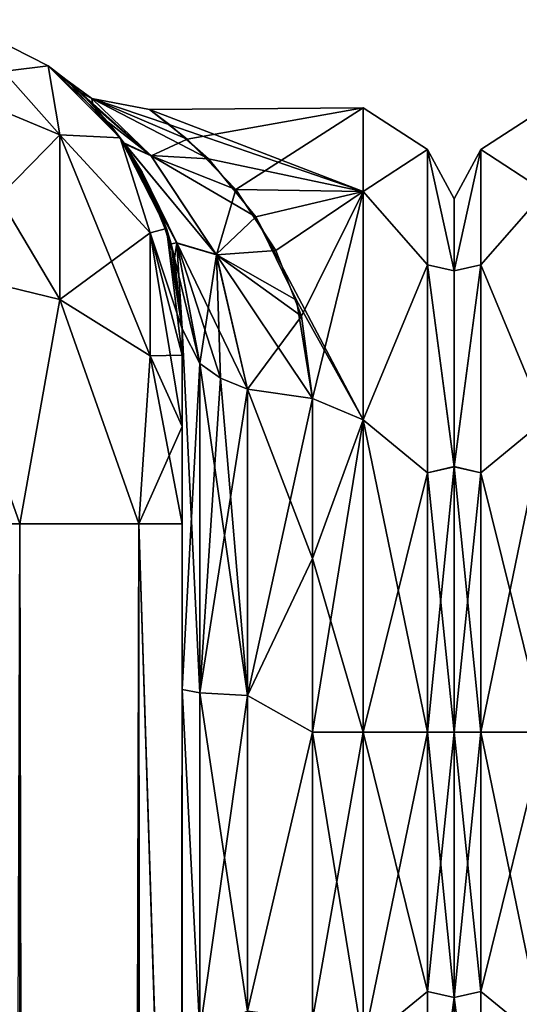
# Model space of a CAD drawing. Extents: x -23 to 700, y -2000 to 0.
# Tile 196 of 210: x 627 to 647, y -38 to -1. Entities that reach past the tile are written whole.
import ezdxf

# ---------------------------------------------------------------- set-up
doc = ezdxf.new("R2010")
doc.units = 0
doc.header["$LTSCALE"] = 72.417309
for name, color, linetype in [('1010', 7, 'CONTINUOUS'), ('1044', 7, 'CONTINUOUS'), ('1045', 7, 'CONTINUOUS'), ('941', 7, 'CONTINUOUS'), ('943', 7, 'CONTINUOUS'), ('944', 7, 'CONTINUOUS'), ('945', 7, 'CONTINUOUS'), ('959', 7, 'CONTINUOUS'), ('960', 7, 'CONTINUOUS'), ('961', 7, 'CONTINUOUS'), ('962', 7, 'CONTINUOUS'), ('963', 7, 'CONTINUOUS'), ('974', 7, 'CONTINUOUS'), ('975', 7, 'CONTINUOUS'), ('979', 7, 'CONTINUOUS'), ('982', 7, 'CONTINUOUS'), ('983', 7, 'CONTINUOUS')]:
    doc.layers.add(name, color=color, linetype=linetype)

msp = doc.modelspace()

# ---------------------------------------------------------------- linework, layer by layer
at = {"layer": '1010', "linetype": 'CONTINUOUS'}
for points in [[(644, -7.5, 0), (644, -10.269, -10.281), (644, -48.5, 0), (644, -7.5, 0)], [(644, -10.269, 10.281), (644, -7.5, 0), (644, -45.731, 10.281), (644, -10.269, 10.281)], [(644, -45.731, 10.281), (644, -7.5, 0), (644, -48.5, 0), (644, -45.731, 10.281)], [(644, -10.269, -10.281), (644, -17.797, -17.773), (644, -45.731, -10.281), (644, -10.269, -10.281)], [(644, -48.5, 0), (644, -10.269, -10.281), (644, -45.731, -10.281), (644, -48.5, 0)], [(644, -17.796, 17.773), (644, -10.269, 10.281), (644, -38.203, 17.773), (644, -17.796, 17.773)], [(644, -38.203, 17.773), (644, -10.269, 10.281), (644, -45.731, 10.281), (644, -38.203, 17.773)], [(644, -28, 20.5), (644, -17.796, 17.773), (644, -38.203, 17.773), (644, -28, 20.5)], [(644, -17.797, -17.773), (644, -28, -20.5), (644, -38.204, -17.773), (644, -17.797, -17.773)], [(644, -45.731, -10.281), (644, -17.797, -17.773), (644, -38.204, -17.773), (644, -45.731, -10.281)]]:
    msp.add_3dface(points, dxfattribs=at)
at = {"layer": '1044', "linetype": 'CONTINUOUS'}
for points in [[(647.5, -7.215, 12), (647.5, -4, 0), (645.025, -5.601, 5.112), (647.5, -7.215, 12)], [(647.5, -4, 0), (647.5, -7.215, -12), (645.025, -5.601, -5.112), (647.5, -4, 0)], [(647.5, -4, 0), (645.025, -5.601, -5.112), (645.025, -5.601, 5.112), (647.5, -4, 0)], [(644, -10.269, -10.281), (644, -7.5, 0), (645.025, -5.601, -5.112), (644, -10.269, -10.281)], [(645.025, -10.038, -14.325), (644, -10.269, -10.281), (645.025, -5.601, -5.112), (645.025, -10.038, -14.325)], [(644, -7.5, 0), (644, -10.269, 10.281), (645.025, -5.601, 5.112), (644, -7.5, 0)], [(645.025, -5.601, -5.112), (644, -7.5, 0), (645.025, -5.601, 5.112), (645.025, -5.601, -5.112)], [(645.025, -5.601, 5.112), (644, -10.269, 10.281), (645.025, -10.038, 14.325), (645.025, -5.601, 5.112)], [(647.5, -7.215, 12), (645.025, -5.601, 5.112), (645.025, -10.038, 14.325), (647.5, -7.215, 12)], [(647.5, -7.215, -12), (645.025, -10.038, -14.325), (645.025, -5.601, -5.112), (647.5, -7.215, -12)], [(647.5, -16, 20.785), (647.5, -7.215, 12), (645.025, -10.038, 14.325), (647.5, -16, 20.785)], [(647.5, -7.215, -12), (647.5, -16, -20.785), (645.025, -10.038, -14.325), (647.5, -7.215, -12)], [(644, -17.797, -17.773), (644, -10.269, -10.281), (645.025, -10.038, -14.325), (644, -17.797, -17.773)], [(645.025, -18.032, -20.7), (644, -17.797, -17.773), (645.025, -10.038, -14.325), (645.025, -18.032, -20.7)], [(644, -10.269, 10.281), (644, -17.796, 17.773), (645.025, -10.038, 14.325), (644, -10.269, 10.281)], [(645.025, -10.038, 14.325), (644, -17.796, 17.773), (645.025, -18.032, 20.7), (645.025, -10.038, 14.325)], [(647.5, -16, 20.785), (645.025, -10.038, 14.325), (645.025, -18.032, 20.7), (647.5, -16, 20.785)], [(647.5, -16, -20.785), (645.025, -18.032, -20.7), (645.025, -10.038, -14.325), (647.5, -16, -20.785)], [(647.5, -28, 24), (647.5, -16, 20.785), (645.025, -28, 22.975), (647.5, -28, 24)], [(647.5, -16, 20.785), (645.025, -18.032, 20.7), (645.025, -28, 22.975), (647.5, -16, 20.785)], [(647.5, -16, -20.785), (647.5, -28, -24), (645.025, -18.032, -20.7), (647.5, -16, -20.785)], [(644, -17.796, 17.773), (644, -28, 20.5), (645.025, -18.032, 20.7), (644, -17.796, 17.773)], [(644, -28, -20.5), (644, -17.797, -17.773), (645.025, -28, -22.975), (644, -28, -20.5)], [(645.025, -28, -22.975), (644, -17.797, -17.773), (645.025, -18.032, -20.7), (645.025, -28, -22.975)], [(645.025, -18.032, 20.7), (644, -28, 20.5), (645.025, -28, 22.975), (645.025, -18.032, 20.7)], [(647.5, -28, -24), (645.025, -28, -22.975), (645.025, -18.032, -20.7), (647.5, -28, -24)]]:
    msp.add_3dface(points, dxfattribs=at)
at = {"layer": '1045', "linetype": 'CONTINUOUS'}
for points in [[(644, -38.204, -17.773), (644, -28, -20.5), (645.025, -37.968, -20.7), (644, -38.204, -17.773)], [(644, -28, -20.5), (645.025, -28, -22.975), (645.025, -37.968, -20.7), (644, -28, -20.5)], [(644, -28, 20.5), (644, -38.203, 17.773), (645.025, -28, 22.975), (644, -28, 20.5)], [(645.025, -28, 22.975), (644, -38.203, 17.773), (645.025, -37.968, 20.7), (645.025, -28, 22.975)], [(647.5, -40, 20.785), (647.5, -28, 24), (645.025, -37.968, 20.7), (647.5, -40, 20.785)], [(647.5, -28, 24), (645.025, -28, 22.975), (645.025, -37.968, 20.7), (647.5, -28, 24)], [(647.5, -28, -24), (647.5, -40, -20.785), (645.025, -28, -22.975), (647.5, -28, -24)], [(645.025, -28, -22.975), (647.5, -40, -20.785), (645.025, -37.968, -20.7), (645.025, -28, -22.975)], [(645.025, -37.968, 20.7), (644, -38.203, 17.773), (645.025, -45.962, 14.325), (645.025, -37.968, 20.7)], [(645.025, -45.962, -14.325), (644, -38.204, -17.773), (645.025, -37.968, -20.7), (645.025, -45.962, -14.325)], [(644, -38.203, 17.773), (644, -45.731, 10.281), (645.025, -45.962, 14.325), (644, -38.203, 17.773)], [(644, -45.731, -10.281), (644, -38.204, -17.773), (645.025, -45.962, -14.325), (644, -45.731, -10.281)], [(647.5, -40, -20.785), (645.025, -45.962, -14.325), (645.025, -37.968, -20.7), (647.5, -40, -20.785)], [(647.5, -40, 20.785), (645.025, -37.968, 20.7), (645.025, -45.962, 14.325), (647.5, -40, 20.785)]]:
    msp.add_3dface(points, dxfattribs=at)
at = {"layer": '941', "linetype": 'CONTINUOUS'}
for points in [[(633.55, -56.093, 33.613), (633.55, -52.011, 25.648), (633.55, -12.5, 33.5), (633.55, -56.093, 33.613)], [(633.55, -12.5, 33.5), (633.55, -52.011, 25.648), (633.55, -26.369, 28.949), (633.55, -12.5, 33.5)], [(633.55, -13.504, 37.24), (633.55, -56.093, 33.613), (633.55, -12.5, 33.5), (633.55, -13.504, 37.24)], [(633.55, -12.5, 24.51), (633.55, -12.5, 33.5), (633.55, -26.369, 28.949), (633.55, -12.5, 24.51)], [(633.55, -12.5, -33.5), (633.55, -12.5, -24.51), (633.55, -26.368, -28.948), (633.55, -12.5, -33.5)], [(633.55, -13.504, -37.24), (633.55, -12.5, -33.5), (633.55, -56.092, -33.613), (633.55, -13.504, -37.24)], [(633.55, -56.092, -33.613), (633.55, -12.5, -33.5), (633.55, -26.368, -28.948), (633.55, -56.092, -33.613)], [(633.55, -63.188, 39.074), (633.55, -56.093, 33.613), (633.55, -13.504, 37.24), (633.55, -63.188, 39.074)], [(633.55, -16.257, 39.994), (633.55, -63.188, 39.074), (633.55, -13.504, 37.24), (633.55, -16.257, 39.994)], [(633.55, -16.257, -39.994), (633.55, -13.504, -37.24), (633.55, -63.188, -39.073), (633.55, -16.257, -39.994)], [(633.55, -63.188, -39.073), (633.55, -13.504, -37.24), (633.55, -56.092, -33.613), (633.55, -63.188, -39.073)], [(633.55, -20, 41), (633.55, -63.188, 39.074), (633.55, -16.257, 39.994), (633.55, -20, 41)], [(633.55, -20, -41), (633.55, -16.257, -39.994), (633.55, -71.85, -41), (633.55, -20, -41)], [(633.55, -71.85, -41), (633.55, -16.257, -39.994), (633.55, -63.188, -39.073), (633.55, -71.85, -41)], [(633.55, -71.85, 41), (633.55, -63.188, 39.074), (633.55, -20, 41), (633.55, -71.85, 41)], [(633.55, -40.641, -26.093), (633.55, -56.092, -33.613), (633.55, -26.368, -28.948), (633.55, -40.641, -26.093)], [(633.55, -26.369, 28.949), (633.55, -52.011, 25.648), (633.55, -40.642, 26.093), (633.55, -26.369, 28.949)]]:
    msp.add_3dface(points, dxfattribs=at)
at = {"layer": '943', "linetype": 'CONTINUOUS'}
for points in [[(644, -7.5, 0), (644, -10.269, 10.281), (644, -48.5, 0), (644, -7.5, 0)], [(644, -10.269, -10.281), (644, -7.5, 0), (644, -45.731, -10.281), (644, -10.269, -10.281)], [(644, -45.731, -10.281), (644, -7.5, 0), (644, -48.5, 0), (644, -45.731, -10.281)], [(644, -10.269, 10.281), (644, -17.797, 17.773), (644, -45.731, 10.281), (644, -10.269, 10.281)], [(644, -48.5, 0), (644, -10.269, 10.281), (644, -45.731, 10.281), (644, -48.5, 0)], [(644, -17.796, -17.773), (644, -10.269, -10.281), (644, -38.203, -17.773), (644, -17.796, -17.773)], [(644, -38.203, -17.773), (644, -10.269, -10.281), (644, -45.731, -10.281), (644, -38.203, -17.773)], [(644, -28, -20.5), (644, -17.796, -17.773), (644, -38.203, -17.773), (644, -28, -20.5)], [(644, -17.797, 17.773), (644, -28, 20.5), (644, -38.204, 17.773), (644, -17.797, 17.773)], [(644, -45.731, 10.281), (644, -17.797, 17.773), (644, -38.204, 17.773), (644, -45.731, 10.281)]]:
    msp.add_3dface(points, dxfattribs=at)
at = {"layer": '944', "linetype": 'CONTINUOUS'}
for points in [[(633.738, -5.2, 7.495), (640.5, -4, 0), (632.283, -4.062, 1.727), (633.738, -5.2, 7.495)], [(632.283, -4.062, 1.727), (640.5, -4, 0), (632.288, -4.064, -1.755), (632.283, -4.062, 1.727)], [(640.5, -4, 0), (640.5, -7.215, -12), (632.288, -4.064, -1.755), (640.5, -4, 0)], [(632.288, -4.064, -1.755), (640.5, -7.215, -12), (633.072, -4.648, -5.541), (632.288, -4.064, -1.755)], [(635.613, -7.143, 11.874), (640.5, -4, 0), (633.738, -5.2, 7.495), (635.613, -7.143, 11.874)], [(640.5, -7.215, 12), (640.5, -4, 0), (635.613, -7.143, 11.874), (640.5, -7.215, 12)], [(633.072, -4.648, -5.541), (640.5, -7.215, -12), (634.553, -5.967, -9.517), (633.072, -4.648, -5.541)], [(634.553, -5.967, -9.517), (640.5, -7.215, -12), (636.375, -8.197, -13.558), (634.553, -5.967, -9.517)], [(637.144, -9.486, 15.272), (640.5, -7.215, 12), (635.613, -7.143, 11.874), (637.144, -9.486, 15.272)], [(640.5, -7.215, -12), (640.5, -16, -20.785), (636.375, -8.197, -13.558), (640.5, -7.215, -12)], [(638.129, -12.016, 17.903), (640.5, -7.215, 12), (637.144, -9.486, 15.272), (638.129, -12.016, 17.903)], [(638.55, -15.172, 20.284), (640.5, -7.215, 12), (638.129, -12.016, 17.903), (638.55, -15.172, 20.284)], [(640.5, -16, 20.785), (640.5, -7.215, 12), (638.55, -15.172, 20.284), (640.5, -16, 20.785)], [(636.375, -8.197, -13.558), (640.5, -16, -20.785), (637.937, -11.39, -17.324), (636.375, -8.197, -13.558)], [(637.937, -11.39, -17.324), (640.5, -16, -20.785), (638.55, -15.172, -20.284), (637.937, -11.39, -17.324)], [(638.55, -15.172, -20.284), (640.5, -16, -20.785), (638.55, -21.323, -23.052), (638.55, -15.172, -20.284)], [(638.55, -21.323, 23.052), (640.5, -16, 20.785), (638.55, -15.172, 20.284), (638.55, -21.323, 23.052)], [(640.5, -16, -20.785), (640.5, -28, -24), (638.55, -21.323, -23.052), (640.5, -16, -20.785)], [(640.5, -28, 24), (640.5, -16, 20.785), (638.55, -28, 24), (640.5, -28, 24)], [(638.55, -28, 24), (640.5, -16, 20.785), (638.55, -21.323, 23.052), (638.55, -28, 24)], [(638.55, -21.323, -23.052), (640.5, -28, -24), (638.55, -28, -24), (638.55, -21.323, -23.052)]]:
    msp.add_3dface(points, dxfattribs=at)
at = {"layer": '945', "linetype": 'CONTINUOUS'}
for points in [[(638.55, -28, -24), (640.5, -28, -24), (640.5, -40, -20.785), (638.55, -28, -24)], [(640.5, -28, 24), (638.55, -28, 24), (638.55, -39.049, 21.305), (640.5, -28, 24)], [(640.5, -40, 20.785), (640.5, -28, 24), (638.55, -39.049, 21.305), (640.5, -40, 20.785)], [(638.55, -28, -24), (640.5, -40, -20.785), (638.55, -39.049, -21.305), (638.55, -28, -24)]]:
    msp.add_3dface(points, dxfattribs=at)
at = {"layer": '959', "linetype": 'CONTINUOUS'}
for points in [[(627.3, -1980, -51.825), (621.05, -1980, -53.5), (627.3, -20, -51.825), (627.3, -1980, -51.825)], [(631.875, -1980, -47.25), (627.3, -1980, -51.825), (631.875, -20, -47.25), (631.875, -1980, -47.25)], [(631.875, -20, -47.25), (627.3, -1980, -51.825), (627.3, -20, -51.825), (631.875, -20, -47.25)], [(633.55, -20, -41), (633.55, -71.85, -41), (631.875, -1980, -47.25), (633.55, -20, -41)], [(633.55, -20, -41), (631.875, -1980, -47.25), (631.875, -20, -47.25), (633.55, -20, -41)]]:
    msp.add_3dface(points, dxfattribs=at)
at = {"layer": '960', "linetype": 'CONTINUOUS'}
for points in [[(624.913, -0.612, -33.5), (628.397, -2.387, -33.5), (623.832, -2.946, -43.334), (624.913, -0.612, -33.5)], [(623.832, -2.946, -43.334), (628.397, -2.387, -33.5), (628.844, -5.037, -42.129), (623.832, -2.946, -43.334)], [(628.397, -2.387, -33.5), (631.163, -5.153, -33.5), (628.844, -5.037, -42.129), (628.397, -2.387, -33.5)], [(623.832, -2.946, -43.334), (628.844, -5.037, -42.129), (623.832, -10.157, -50.549), (623.832, -2.946, -43.334)], [(628.844, -5.037, -42.129), (628.844, -11.364, -48.459), (623.832, -10.157, -50.549), (628.844, -5.037, -42.129)], [(628.844, -5.037, -42.129), (631.163, -5.153, -33.5), (632.312, -8.804, -39.956), (628.844, -5.037, -42.129)], [(628.844, -5.037, -42.129), (632.312, -8.804, -39.956), (628.844, -11.364, -48.459), (628.844, -5.037, -42.129)], [(631.163, -5.153, -33.5), (632.938, -8.637, -33.5), (632.312, -8.804, -39.956), (631.163, -5.153, -33.5)], [(632.938, -8.637, -33.5), (633.55, -12.5, -33.5), (632.312, -8.804, -39.956), (632.938, -8.637, -33.5)], [(632.312, -8.804, -39.956), (632.312, -13.538, -44.692), (628.844, -11.364, -48.459), (632.312, -8.804, -39.956)], [(633.55, -12.5, -33.5), (633.55, -13.504, -37.24), (632.312, -8.804, -39.956), (633.55, -12.5, -33.5)], [(632.312, -8.804, -39.956), (633.55, -13.504, -37.24), (632.312, -13.538, -44.692), (632.312, -8.804, -39.956)], [(628.844, -11.364, -48.459), (627.3, -20, -51.825), (623.832, -10.157, -50.549), (628.844, -11.364, -48.459)], [(631.875, -20, -47.25), (627.3, -20, -51.825), (628.844, -11.364, -48.459), (631.875, -20, -47.25)], [(632.312, -13.538, -44.692), (631.875, -20, -47.25), (628.844, -11.364, -48.459), (632.312, -13.538, -44.692)], [(633.55, -16.257, -39.994), (631.875, -20, -47.25), (632.312, -13.538, -44.692), (633.55, -16.257, -39.994)], [(633.55, -13.504, -37.24), (633.55, -16.257, -39.994), (632.312, -13.538, -44.692), (633.55, -13.504, -37.24)], [(633.55, -16.257, -39.994), (633.55, -20, -41), (631.875, -20, -47.25), (633.55, -16.257, -39.994)]]:
    msp.add_3dface(points, dxfattribs=at)
at = {"layer": '961', "linetype": 'CONTINUOUS'}
for points in [[(628.397, -2.387, -33.5), (624.913, -0.612, -33.5), (628.397, -2.387, 33.5), (628.397, -2.387, -33.5)], [(628.397, -2.387, 33.5), (624.913, -0.612, -33.5), (624.913, -0.612, 33.5), (628.397, -2.387, 33.5)], [(631.163, -5.153, -33.5), (628.397, -2.387, -33.5), (630.7, -4.554, -11.495), (631.163, -5.153, -33.5)], [(630.7, -4.554, -11.495), (628.397, -2.387, -33.5), (629.638, -3.417, -6.694), (630.7, -4.554, -11.495)], [(629.638, -3.417, -6.694), (628.397, -2.387, -33.5), (629.075, -2.917, -2.121), (629.638, -3.417, -6.694)], [(629.075, -2.917, -2.121), (628.397, -2.387, -33.5), (629.072, -2.914, 2.086), (629.075, -2.917, -2.121)], [(629.072, -2.914, 2.086), (628.397, -2.387, -33.5), (628.397, -2.387, 33.5), (629.072, -2.914, 2.086)], [(631.163, -5.153, 33.5), (629.072, -2.914, 2.086), (628.397, -2.387, 33.5), (631.163, -5.153, 33.5)], [(630.113, -3.891, 9.057), (629.072, -2.914, 2.086), (631.163, -5.153, 33.5), (630.113, -3.891, 9.057)], [(631.327, -5.384, 13.884), (630.113, -3.891, 9.057), (631.163, -5.153, 33.5), (631.327, -5.384, 13.884)], [(631.303, -5.35, -13.797), (631.163, -5.153, -33.5), (630.7, -4.554, -11.495), (631.303, -5.35, -13.797)], [(632.938, -8.637, -33.5), (631.163, -5.153, -33.5), (632.004, -6.479, -16.377), (632.938, -8.637, -33.5)], [(632.004, -6.479, -16.377), (631.163, -5.153, -33.5), (631.303, -5.35, -13.797), (632.004, -6.479, -16.377)], [(632.938, -8.637, 33.5), (631.327, -5.384, 13.884), (631.163, -5.153, 33.5), (632.938, -8.637, 33.5)], [(631.453, -5.569, 14.348), (631.327, -5.384, 13.884), (632.938, -8.637, 33.5), (631.453, -5.569, 14.348)], [(632.546, -7.591, 18.454), (631.453, -5.569, 14.348), (632.938, -8.637, 33.5), (632.546, -7.591, 18.454)], [(633.116, -9.235, -20.932), (632.938, -8.637, -33.5), (632.004, -6.479, -16.377), (633.116, -9.235, -20.932)], [(633.25, -9.776, 21.633), (632.546, -7.591, 18.454), (632.938, -8.637, 33.5), (633.25, -9.776, 21.633)], [(633.55, -12.5, 33.5), (633.25, -9.776, 21.633), (632.938, -8.637, 33.5), (633.55, -12.5, 33.5)], [(633.55, -12.5, -24.51), (633.55, -12.5, -33.5), (632.938, -8.637, -33.5), (633.55, -12.5, -24.51)], [(633.55, -12.5, -24.51), (632.938, -8.637, -33.5), (633.116, -9.235, -20.932), (633.55, -12.5, -24.51)], [(633.55, -12.5, 33.5), (633.55, -12.5, 24.51), (633.25, -9.776, 21.633), (633.55, -12.5, 33.5)]]:
    msp.add_3dface(points, dxfattribs=at)
at = {"layer": '962', "linetype": 'CONTINUOUS'}
for points in [[(628.844, -5.037, 42.129), (624.913, -0.612, 33.5), (623.832, -2.946, 43.334), (628.844, -5.037, 42.129)], [(628.397, -2.387, 33.5), (624.913, -0.612, 33.5), (628.844, -5.037, 42.129), (628.397, -2.387, 33.5)], [(631.163, -5.153, 33.5), (628.397, -2.387, 33.5), (628.844, -5.037, 42.129), (631.163, -5.153, 33.5)], [(623.832, -10.157, 50.549), (628.844, -11.364, 48.459), (623.832, -2.946, 43.334), (623.832, -10.157, 50.549)], [(628.844, -11.364, 48.459), (628.844, -5.037, 42.129), (623.832, -2.946, 43.334), (628.844, -11.364, 48.459)], [(632.312, -8.804, 39.956), (631.163, -5.153, 33.5), (628.844, -5.037, 42.129), (632.312, -8.804, 39.956)], [(628.844, -11.364, 48.459), (632.312, -13.538, 44.692), (628.844, -5.037, 42.129), (628.844, -11.364, 48.459)], [(632.312, -13.538, 44.692), (632.312, -8.804, 39.956), (628.844, -5.037, 42.129), (632.312, -13.538, 44.692)], [(632.938, -8.637, 33.5), (631.163, -5.153, 33.5), (632.312, -8.804, 39.956), (632.938, -8.637, 33.5)], [(633.55, -13.504, 37.24), (632.938, -8.637, 33.5), (632.312, -8.804, 39.956), (633.55, -13.504, 37.24)], [(633.55, -13.504, 37.24), (633.55, -12.5, 33.5), (632.938, -8.637, 33.5), (633.55, -13.504, 37.24)], [(633.55, -16.257, 39.994), (633.55, -13.504, 37.24), (632.312, -8.804, 39.956), (633.55, -16.257, 39.994)], [(632.312, -13.538, 44.692), (633.55, -16.257, 39.994), (632.312, -8.804, 39.956), (632.312, -13.538, 44.692)], [(623.832, -10.157, 50.549), (621.05, -20, 53.5), (627.3, -20, 51.825), (623.832, -10.157, 50.549)], [(628.844, -11.364, 48.459), (623.832, -10.157, 50.549), (627.3, -20, 51.825), (628.844, -11.364, 48.459)], [(631.875, -20, 47.25), (628.844, -11.364, 48.459), (627.3, -20, 51.825), (631.875, -20, 47.25)], [(632.312, -13.538, 44.692), (628.844, -11.364, 48.459), (631.875, -20, 47.25), (632.312, -13.538, 44.692)], [(633.55, -20, 41), (632.312, -13.538, 44.692), (631.875, -20, 47.25), (633.55, -20, 41)], [(633.55, -20, 41), (633.55, -16.257, 39.994), (632.312, -13.538, 44.692), (633.55, -20, 41)]]:
    msp.add_3dface(points, dxfattribs=at)
at = {"layer": '963', "linetype": 'CONTINUOUS'}
for points in [[(627.3, -20, 51.825), (621.05, -20, 53.5), (627.3, -1980, 51.825), (627.3, -20, 51.825)], [(631.875, -20, 47.25), (627.3, -20, 51.825), (631.875, -1980, 47.25), (631.875, -20, 47.25)], [(631.875, -1980, 47.25), (627.3, -20, 51.825), (627.3, -1980, 51.825), (631.875, -1980, 47.25)], [(633.55, -71.85, 41), (633.55, -20, 41), (631.875, -20, 47.25), (633.55, -71.85, 41)], [(633.55, -1928.15, 41), (633.55, -71.85, 41), (631.875, -20, 47.25), (633.55, -1928.15, 41)], [(633.55, -1980, 41), (633.55, -1928.15, 41), (631.875, -20, 47.25), (633.55, -1980, 41)], [(633.55, -1980, 41), (631.875, -20, 47.25), (631.875, -1980, 47.25), (633.55, -1980, 41)]]:
    msp.add_3dface(points, dxfattribs=at)
at = {"layer": '974', "linetype": 'CONTINUOUS'}
for points in [[(629.075, -2.917, -2.121), (629.072, -2.914, 2.086), (630.069, -3.639, -3.91), (629.075, -2.917, -2.121)], [(629.072, -2.914, 2.086), (630.113, -3.891, 9.057), (630.074, -3.645, 3.95), (629.072, -2.914, 2.086)], [(630.069, -3.639, -3.91), (629.072, -2.914, 2.086), (630.074, -3.645, 3.95), (630.069, -3.639, -3.91)], [(629.638, -3.417, -6.694), (629.075, -2.917, -2.121), (630.069, -3.639, -3.91), (629.638, -3.417, -6.694)], [(630.7, -4.554, -11.495), (629.638, -3.417, -6.694), (632.336, -5.831, -10.851), (630.7, -4.554, -11.495)], [(632.336, -5.831, -10.851), (629.638, -3.417, -6.694), (630.069, -3.639, -3.91), (632.336, -5.831, -10.851)], [(632.288, -4.064, -1.755), (633.072, -4.648, -5.541), (630.069, -3.639, -3.91), (632.288, -4.064, -1.755)], [(632.288, -4.064, -1.755), (630.069, -3.639, -3.91), (630.074, -3.645, 3.95), (632.288, -4.064, -1.755)], [(633.072, -4.648, -5.541), (634.553, -5.967, -9.517), (630.069, -3.639, -3.91), (633.072, -4.648, -5.541)], [(634.553, -5.967, -9.517), (632.336, -5.831, -10.851), (630.069, -3.639, -3.91), (634.553, -5.967, -9.517)], [(633.738, -5.2, 7.495), (632.283, -4.062, 1.727), (630.074, -3.645, 3.95), (633.738, -5.2, 7.495)], [(633.738, -5.2, 7.495), (630.074, -3.645, 3.95), (632.347, -5.843, 10.877), (633.738, -5.2, 7.495)], [(632.283, -4.062, 1.727), (632.288, -4.064, -1.755), (630.074, -3.645, 3.95), (632.283, -4.062, 1.727)], [(630.074, -3.645, 3.95), (630.113, -3.891, 9.057), (632.347, -5.843, 10.877), (630.074, -3.645, 3.95)], [(630.113, -3.891, 9.057), (631.327, -5.384, 13.884), (632.347, -5.843, 10.877), (630.113, -3.891, 9.057)], [(631.303, -5.35, -13.797), (630.7, -4.554, -11.495), (632.336, -5.831, -10.851), (631.303, -5.35, -13.797)], [(635.613, -7.143, 11.874), (633.738, -5.2, 7.495), (632.347, -5.843, 10.877), (635.613, -7.143, 11.874)], [(632.004, -6.479, -16.377), (631.303, -5.35, -13.797), (633.34, -9.194, -18.701), (632.004, -6.479, -16.377)], [(633.34, -9.194, -18.701), (631.303, -5.35, -13.797), (634.855, -9.642, -16.493), (633.34, -9.194, -18.701)], [(634.855, -9.642, -16.493), (631.303, -5.35, -13.797), (632.336, -5.831, -10.851), (634.855, -9.642, -16.493)], [(631.327, -5.384, 13.884), (631.453, -5.569, 14.348), (633.344, -9.205, 18.71), (631.327, -5.384, 13.884)], [(632.347, -5.843, 10.877), (631.327, -5.384, 13.884), (634.86, -9.655, 16.507), (632.347, -5.843, 10.877)], [(634.86, -9.655, 16.507), (631.327, -5.384, 13.884), (633.344, -9.205, 18.71), (634.86, -9.655, 16.507)], [(631.453, -5.569, 14.348), (632.546, -7.591, 18.454), (633.344, -9.205, 18.71), (631.453, -5.569, 14.348)], [(634.553, -5.967, -9.517), (636.375, -8.197, -13.558), (632.336, -5.831, -10.851), (634.553, -5.967, -9.517)], [(636.375, -8.197, -13.558), (634.855, -9.642, -16.493), (632.336, -5.831, -10.851), (636.375, -8.197, -13.558)], [(635.613, -7.143, 11.874), (632.347, -5.843, 10.877), (634.86, -9.655, 16.507), (635.613, -7.143, 11.874)], [(633.116, -9.235, -20.932), (632.004, -6.479, -16.377), (633.34, -9.194, -18.701), (633.116, -9.235, -20.932)], [(637.144, -9.486, 15.272), (635.613, -7.143, 11.874), (634.86, -9.655, 16.507), (637.144, -9.486, 15.272)], [(632.546, -7.591, 18.454), (633.25, -9.776, 21.633), (633.344, -9.205, 18.71), (632.546, -7.591, 18.454)], [(636.375, -8.197, -13.558), (637.937, -11.39, -17.324), (634.855, -9.642, -16.493), (636.375, -8.197, -13.558)], [(634.219, -13.835, -22.399), (633.116, -9.235, -20.932), (633.34, -9.194, -18.701), (634.219, -13.835, -22.399)], [(633.55, -12.5, -24.51), (633.116, -9.235, -20.932), (634.219, -13.835, -22.399), (633.55, -12.5, -24.51)], [(633.25, -9.776, 21.633), (633.55, -12.5, 24.51), (633.344, -9.205, 18.71), (633.25, -9.776, 21.633)], [(634.219, -13.835, -22.399), (633.34, -9.194, -18.701), (635.014, -14.39, -21.522), (634.219, -13.835, -22.399)], [(635.014, -14.39, -21.522), (633.34, -9.194, -18.701), (636.05, -14.814, -20.85), (635.014, -14.39, -21.522)], [(636.05, -14.814, -20.85), (633.34, -9.194, -18.701), (634.855, -9.642, -16.493), (636.05, -14.814, -20.85)], [(633.55, -12.5, 24.51), (634.219, -13.835, 22.399), (633.344, -9.205, 18.71), (633.55, -12.5, 24.51)], [(634.219, -13.835, 22.399), (634.86, -9.655, 16.507), (633.344, -9.205, 18.71), (634.219, -13.835, 22.399)], [(635.015, -14.39, 21.522), (634.86, -9.655, 16.507), (634.219, -13.835, 22.399), (635.015, -14.39, 21.522)], [(637.937, -11.39, -17.324), (638.55, -15.172, -20.284), (634.855, -9.642, -16.493), (637.937, -11.39, -17.324)], [(638.55, -15.172, -20.284), (636.05, -14.814, -20.85), (634.855, -9.642, -16.493), (638.55, -15.172, -20.284)], [(638.129, -12.016, 17.903), (637.144, -9.486, 15.272), (634.86, -9.655, 16.507), (638.129, -12.016, 17.903)], [(638.129, -12.016, 17.903), (634.86, -9.655, 16.507), (636.05, -14.814, 20.85), (638.129, -12.016, 17.903)], [(636.05, -14.814, 20.85), (634.86, -9.655, 16.507), (635.015, -14.39, 21.522), (636.05, -14.814, 20.85)], [(638.55, -15.172, 20.284), (638.129, -12.016, 17.903), (636.05, -14.814, 20.85), (638.55, -15.172, 20.284)]]:
    msp.add_3dface(points, dxfattribs=at)
at = {"layer": '975', "linetype": 'CONTINUOUS'}
for points in [[(633.55, -26.368, -28.948), (633.55, -12.5, -24.51), (634.219, -26.491, -26.459), (633.55, -26.368, -28.948)], [(633.55, -12.5, -24.51), (634.219, -13.835, -22.399), (634.219, -26.491, -26.459), (633.55, -12.5, -24.51)], [(634.219, -13.835, -22.399), (635.014, -14.39, -21.522), (636.05, -26.595, -24.63), (634.219, -13.835, -22.399)], [(634.219, -26.491, -26.459), (634.219, -13.835, -22.399), (636.05, -26.595, -24.63), (634.219, -26.491, -26.459)], [(635.014, -14.39, -21.522), (636.05, -14.814, -20.85), (636.05, -26.595, -24.63), (635.014, -14.39, -21.522)], [(638.55, -15.172, -20.284), (638.55, -21.323, -23.052), (636.05, -14.814, -20.85), (638.55, -15.172, -20.284)], [(636.05, -14.814, -20.85), (638.55, -21.323, -23.052), (636.05, -26.595, -24.63), (636.05, -14.814, -20.85)], [(638.55, -21.323, -23.052), (638.55, -28, -24), (636.05, -26.595, -24.63), (638.55, -21.323, -23.052)], [(633.55, -40.641, -26.093), (633.55, -26.368, -28.948), (634.219, -39.526, -23.865), (633.55, -40.641, -26.093)], [(634.219, -39.526, -23.865), (633.55, -26.368, -28.948), (634.219, -26.491, -26.459), (634.219, -39.526, -23.865)], [(634.219, -39.526, -23.865), (634.219, -26.491, -26.459), (636.05, -38.729, -22.215), (634.219, -39.526, -23.865)], [(636.05, -38.729, -22.215), (634.219, -26.491, -26.459), (636.05, -26.595, -24.63), (636.05, -38.729, -22.215)], [(638.55, -28, -24), (636.05, -38.729, -22.215), (636.05, -26.595, -24.63), (638.55, -28, -24)], [(638.55, -28, -24), (638.55, -39.049, -21.305), (636.05, -38.729, -22.215), (638.55, -28, -24)]]:
    msp.add_3dface(points, dxfattribs=at)
at = {"layer": '979', "linetype": 'CONTINUOUS'}
for points in [[(633.55, -12.5, 24.51), (633.55, -26.369, 28.949), (634.219, -13.835, 22.399), (633.55, -12.5, 24.51)], [(634.219, -13.835, 22.399), (633.55, -26.369, 28.949), (634.219, -26.491, 26.459), (634.219, -13.835, 22.399)], [(635.015, -14.39, 21.522), (634.219, -13.835, 22.399), (634.219, -26.491, 26.459), (635.015, -14.39, 21.522)], [(636.05, -14.814, 20.85), (635.015, -14.39, 21.522), (634.219, -26.491, 26.459), (636.05, -14.814, 20.85)], [(636.05, -14.814, 20.85), (634.219, -26.491, 26.459), (636.05, -26.595, 24.63), (636.05, -14.814, 20.85)], [(638.55, -15.172, 20.284), (636.05, -14.814, 20.85), (636.05, -26.595, 24.63), (638.55, -15.172, 20.284)], [(638.55, -21.323, 23.052), (638.55, -15.172, 20.284), (636.05, -26.595, 24.63), (638.55, -21.323, 23.052)], [(638.55, -28, 24), (638.55, -21.323, 23.052), (636.05, -26.595, 24.63), (638.55, -28, 24)], [(633.55, -26.369, 28.949), (633.55, -40.642, 26.093), (634.219, -39.526, 23.865), (633.55, -26.369, 28.949)], [(634.219, -26.491, 26.459), (633.55, -26.369, 28.949), (634.219, -39.526, 23.865), (634.219, -26.491, 26.459)], [(634.219, -26.491, 26.459), (634.219, -39.526, 23.865), (636.05, -26.595, 24.63), (634.219, -26.491, 26.459)], [(636.05, -26.595, 24.63), (634.219, -39.526, 23.865), (636.05, -38.729, 22.215), (636.05, -26.595, 24.63)], [(638.55, -28, 24), (636.05, -26.595, 24.63), (636.05, -38.729, 22.215), (638.55, -28, 24)], [(638.55, -39.049, 21.305), (638.55, -28, 24), (636.05, -38.729, 22.215), (638.55, -39.049, 21.305)]]:
    msp.add_3dface(points, dxfattribs=at)
at = {"layer": '982', "linetype": 'CONTINUOUS'}
for points in [[(640.5, -7.215, -12), (640.5, -4, 0), (642.975, -5.601, -5.112), (640.5, -7.215, -12)], [(640.5, -4, 0), (640.5, -7.215, 12), (642.975, -5.601, 5.112), (640.5, -4, 0)], [(640.5, -4, 0), (642.975, -5.601, 5.112), (642.975, -5.601, -5.112), (640.5, -4, 0)], [(640.5, -7.215, -12), (642.975, -5.601, -5.112), (642.975, -10.038, -14.325), (640.5, -7.215, -12)], [(640.5, -7.215, 12), (642.975, -10.038, 14.325), (642.975, -5.601, 5.112), (640.5, -7.215, 12)], [(644, -10.269, 10.281), (644, -7.5, 0), (642.975, -5.601, 5.112), (644, -10.269, 10.281)], [(642.975, -10.038, 14.325), (644, -10.269, 10.281), (642.975, -5.601, 5.112), (642.975, -10.038, 14.325)], [(644, -7.5, 0), (644, -10.269, -10.281), (642.975, -5.601, -5.112), (644, -7.5, 0)], [(642.975, -5.601, 5.112), (644, -7.5, 0), (642.975, -5.601, -5.112), (642.975, -5.601, 5.112)], [(642.975, -5.601, -5.112), (644, -10.269, -10.281), (642.975, -10.038, -14.325), (642.975, -5.601, -5.112)], [(640.5, -16, -20.785), (640.5, -7.215, -12), (642.975, -10.038, -14.325), (640.5, -16, -20.785)], [(640.5, -7.215, 12), (640.5, -16, 20.785), (642.975, -10.038, 14.325), (640.5, -7.215, 12)], [(640.5, -16, -20.785), (642.975, -10.038, -14.325), (642.975, -18.032, -20.7), (640.5, -16, -20.785)], [(640.5, -16, 20.785), (642.975, -18.032, 20.7), (642.975, -10.038, 14.325), (640.5, -16, 20.785)], [(644, -17.797, 17.773), (644, -10.269, 10.281), (642.975, -10.038, 14.325), (644, -17.797, 17.773)], [(642.975, -18.032, 20.7), (644, -17.797, 17.773), (642.975, -10.038, 14.325), (642.975, -18.032, 20.7)], [(644, -10.269, -10.281), (644, -17.796, -17.773), (642.975, -10.038, -14.325), (644, -10.269, -10.281)], [(642.975, -10.038, -14.325), (644, -17.796, -17.773), (642.975, -18.032, -20.7), (642.975, -10.038, -14.325)], [(640.5, -28, -24), (640.5, -16, -20.785), (642.975, -28, -22.975), (640.5, -28, -24)], [(640.5, -16, -20.785), (642.975, -18.032, -20.7), (642.975, -28, -22.975), (640.5, -16, -20.785)], [(640.5, -16, 20.785), (640.5, -28, 24), (642.975, -18.032, 20.7), (640.5, -16, 20.785)], [(640.5, -28, 24), (642.975, -28, 22.975), (642.975, -18.032, 20.7), (640.5, -28, 24)], [(644, -17.796, -17.773), (644, -28, -20.5), (642.975, -18.032, -20.7), (644, -17.796, -17.773)], [(644, -28, 20.5), (644, -17.797, 17.773), (642.975, -28, 22.975), (644, -28, 20.5)], [(642.975, -28, 22.975), (644, -17.797, 17.773), (642.975, -18.032, 20.7), (642.975, -28, 22.975)], [(642.975, -18.032, -20.7), (644, -28, -20.5), (642.975, -28, -22.975), (642.975, -18.032, -20.7)]]:
    msp.add_3dface(points, dxfattribs=at)
at = {"layer": '983', "linetype": 'CONTINUOUS'}
for points in [[(640.5, -40, -20.785), (640.5, -28, -24), (642.975, -37.968, -20.7), (640.5, -40, -20.785)], [(640.5, -28, -24), (642.975, -28, -22.975), (642.975, -37.968, -20.7), (640.5, -28, -24)], [(640.5, -28, 24), (640.5, -40, 20.785), (642.975, -28, 22.975), (640.5, -28, 24)], [(642.975, -28, 22.975), (640.5, -40, 20.785), (642.975, -37.968, 20.7), (642.975, -28, 22.975)], [(644, -38.204, 17.773), (644, -28, 20.5), (642.975, -37.968, 20.7), (644, -38.204, 17.773)], [(644, -28, 20.5), (642.975, -28, 22.975), (642.975, -37.968, 20.7), (644, -28, 20.5)], [(644, -28, -20.5), (644, -38.203, -17.773), (642.975, -28, -22.975), (644, -28, -20.5)], [(642.975, -28, -22.975), (644, -38.203, -17.773), (642.975, -37.968, -20.7), (642.975, -28, -22.975)], [(640.5, -40, 20.785), (642.975, -45.962, 14.325), (642.975, -37.968, 20.7), (640.5, -40, 20.785)], [(640.5, -40, -20.785), (642.975, -37.968, -20.7), (642.975, -45.962, -14.325), (640.5, -40, -20.785)], [(642.975, -37.968, -20.7), (644, -38.203, -17.773), (642.975, -45.962, -14.325), (642.975, -37.968, -20.7)], [(642.975, -45.962, 14.325), (644, -38.204, 17.773), (642.975, -37.968, 20.7), (642.975, -45.962, 14.325)], [(644, -38.203, -17.773), (644, -45.731, -10.281), (642.975, -45.962, -14.325), (644, -38.203, -17.773)], [(644, -45.731, 10.281), (644, -38.204, 17.773), (642.975, -45.962, 14.325), (644, -45.731, 10.281)]]:
    msp.add_3dface(points, dxfattribs=at)

doc.saveas('drawing.dxf')
